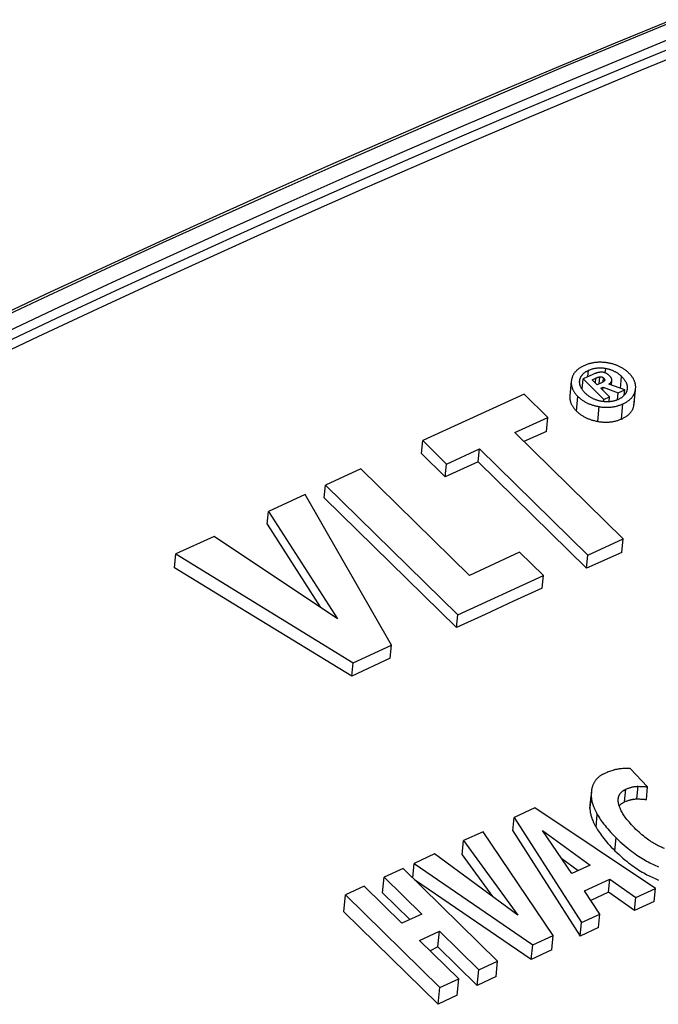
# Model space of a CAD drawing. Extents: x 0 to 594, y 0 to 420.
# Tile 91 of 105: x 505.8 to 507.81, y 147.68 to 150.78. Entities that reach past the tile are written whole.
import ezdxf

# ---------------------------------------------------------------- set-up
doc = ezdxf.new("R2010")
doc.units = 0
doc.header["$LTSCALE"] = 32.67
doc.layers.get('0').update_dxf_attribs({"linetype": 'CONTINUOUS'})
doc.layers.add('ROUNDS', color=7, linetype='CONTINUOUS')

msp = doc.modelspace()

# ---------------------------------------------------------------- linework, layer by layer
at = {"color": 9, "linetype": 'CONTINUOUS'}
for p, q in [((507.5841, 149.6561), (507.5861, 149.6762)), ((507.6386, 149.6679), (507.64, 149.6821)), ((507.5579, 149.6402), (507.5584, 149.6448)), ((507.6074, 149.6362), (507.6089, 149.6514)), ((507.6192, 149.6335), (507.6213, 149.6555)), ((507.6317, 149.6396), (507.6329, 149.652)), ((507.6575, 149.6293), (507.6589, 149.6435)), ((507.6862, 149.619), (507.6899, 149.6565)), ((507.7286, 149.5653), (507.7333, 149.6141)), ((507.548, 149.5477), (507.5525, 149.5936)), ((507.6149, 149.5154), (507.6194, 149.5618)), ((507.6893, 149.5229), (507.694, 149.5704)), ((507.6991, 148.3187), (507.7029, 148.3584)), ((507.7377, 148.3282), (507.7416, 148.3678)), ((507.5903, 148.2976), (507.5942, 148.3378)), ((507.6095, 148.2391), (507.6135, 148.2794)), ((507.6691, 148.1652), (507.6731, 148.2055))]:
    msp.add_line(p, q, dxfattribs=at)
at = {"color": 7, "linetype": 'CONTINUOUS'}
for p, q in [((507.5581, 149.6425), (507.5584, 149.6448)), ((507.5654, 149.6163), (507.5686, 149.649)), ((507.5994, 149.6631), (507.5686, 149.649)), ((507.5686, 149.649), (507.6345, 149.5843)), ((507.5973, 149.6461), (507.6089, 149.6514)), ((507.613, 149.6307), (507.5973, 149.6461)), ((507.6576, 149.6293), (507.659, 149.6435)), ((507.6589, 149.6435), (507.6592, 149.6449)), ((507.5317, 149.642), (507.5271, 149.5957)), ((507.5645, 149.6178), (507.5656, 149.6188)), ((507.6265, 149.6369), (507.613, 149.6307)), ((507.6241, 149.6199), (507.6319, 149.6235)), ((507.6521, 149.5924), (507.6241, 149.6199)), ((507.6309, 149.6132), (507.6319, 149.6235)), ((507.6319, 149.6235), (507.6791, 149.6048)), ((507.6997, 149.6142), (507.6493, 149.6323)), ((507.6791, 149.6048), (507.6997, 149.6142)), ((507.698, 149.5973), (507.6997, 149.6142)), ((507.7076, 149.6184), (507.7073, 149.6161)), ((507.7292, 149.5696), (507.734, 149.6185)), ((507.7333, 149.6141), (507.734, 149.6185)), ((507.3833, 149.6013), (507.0643, 149.4549)), ((507.4584, 149.5277), (507.3833, 149.6013)), ((507.6338, 149.5775), (507.6345, 149.5843)), ((507.6345, 149.5843), (507.6521, 149.5924)), ((507.6506, 149.5772), (507.6521, 149.5924)), ((507.6771, 149.5834), (507.6791, 149.6048)), ((507.7286, 149.5653), (507.7292, 149.5696)), ((507.3543, 149.48), (507.4584, 149.5277)), ((507.4541, 149.4838), (507.4584, 149.5277)), ((507.6952, 149.1459), (507.3543, 149.48)), ((507.4541, 149.4838), (507.3828, 149.4521)), ((507.0603, 149.4146), (507.0643, 149.4549)), ((507.0643, 149.4549), (507.1394, 149.3813)), ((507.1394, 149.3813), (507.2431, 149.4289)), ((507.239, 149.3878), (507.2431, 149.4289)), ((507.2431, 149.4289), (507.5839, 149.0948)), ((507.0603, 149.4146), (507.1354, 149.341)), ((506.87, 149.3657), (506.7587, 149.3146)), ((507.2111, 149.0313), (506.87, 149.3657)), ((507.239, 149.3878), (507.1354, 149.341)), ((507.1354, 149.341), (507.1394, 149.3813)), ((507.239, 149.3878), (507.5799, 149.0537)), ((506.7549, 149.275), (506.7587, 149.3146)), ((506.7587, 149.3146), (507.1747, 148.9069)), ((506.6943, 149.285), (506.5796, 149.2324)), ((506.9663, 148.8112), (506.6943, 149.285)), ((506.7549, 149.275), (507.1708, 148.8673)), ((506.5756, 149.1918), (506.5796, 149.2324)), ((506.5796, 149.2324), (506.7961, 148.8948)), ((506.5756, 149.1918), (506.7428, 148.9304)), ((506.4084, 149.1538), (506.2882, 149.0986)), ((506.7961, 148.8948), (506.4084, 149.1538)), ((507.5839, 149.0948), (507.6952, 149.1459)), ((507.691, 149.1035), (507.6952, 149.1459)), ((506.2839, 149.0544), (506.2882, 149.0986)), ((506.2882, 149.0986), (506.8461, 148.756)), ((507.3693, 149.1039), (507.2111, 149.0313)), ((507.4441, 149.0306), (507.3693, 149.1039)), ((507.691, 149.1035), (507.5799, 149.0537)), ((507.5799, 149.0537), (507.5839, 149.0948)), ((507.1747, 148.9069), (507.4441, 149.0306)), ((507.4401, 148.9905), (507.4441, 149.0306)), ((507.1708, 148.8673), (507.1747, 148.9069)), ((506.8461, 148.756), (506.9663, 148.8112)), ((506.9623, 148.7704), (506.9663, 148.8112)), ((506.9623, 148.7704), (506.8419, 148.7139)), ((506.8419, 148.7139), (506.8461, 148.756)), ((507.7717, 148.3657), (507.7166, 148.4239)), ((507.5947, 148.3501), (507.5908, 148.31)), ((507.7678, 148.3261), (507.7717, 148.3657)), ((507.4173, 148.2999), (507.3516, 148.2698)), ((507.7961, 148.0462), (507.4173, 148.2999)), ((507.3475, 148.2277), (507.3516, 148.2698)), ((507.3516, 148.2698), (507.564, 147.9397)), ((507.2544, 148.2252), (507.1931, 148.197)), ((507.4746, 147.8986), (507.2544, 148.2252)), ((507.3475, 148.2277), (507.5598, 147.8965)), ((507.5337, 148.0934), (507.4411, 148.2289)), ((507.4411, 148.2289), (507.5909, 148.1196)), ((507.1888, 148.1527), (507.1931, 148.197)), ((507.1931, 148.197), (507.3634, 147.9631)), ((507.033, 148.0799), (507.0375, 148.1256)), ((507.1017, 148.155), (507.0375, 148.1256)), ((507.0375, 148.1256), (507.4104, 147.8692)), ((507.3634, 147.9631), (507.1017, 148.155)), ((507.1888, 148.1527), (507.2841, 148.0213)), ((507.5536, 148.1025), (507.5017, 148.1402)), ((507.0027, 148.1096), (506.9433, 148.0823)), ((507.2998, 147.8184), (507.0027, 148.1096)), ((507.5909, 148.1196), (507.5337, 148.0934)), ((506.9384, 148.0328), (506.9433, 148.0823)), ((506.9433, 148.0823), (507.0618, 147.9661)), ((507.4059, 147.8234), (507.0391, 148.0739)), ((507.5728, 148.0392), (507.6528, 148.0759)), ((507.6488, 148.0347), (507.6528, 148.0759)), ((507.6528, 148.0759), (507.7348, 148.0181)), ((506.8807, 148.0536), (506.8213, 148.0263)), ((506.9992, 147.9374), (506.8807, 148.0536)), ((506.9384, 148.0328), (507.0241, 147.9488)), ((507.6216, 147.9661), (507.5728, 148.0392)), ((507.6488, 148.0347), (507.5932, 148.0086)), ((507.7308, 147.977), (507.6488, 148.0347)), ((507.7348, 148.0181), (507.7961, 148.0462)), ((507.7921, 148.0057), (507.7961, 148.0462)), ((506.8161, 147.9735), (506.8213, 148.0263)), ((506.8213, 148.0263), (507.1184, 147.7351)), ((507.7308, 147.977), (507.7348, 148.0181)), ((507.7921, 148.0057), (507.7308, 147.977)), ((506.8161, 147.9735), (507.1132, 147.6823)), ((507.0618, 147.9661), (506.9992, 147.9374)), ((507.5598, 147.8965), (507.564, 147.9397)), ((507.564, 147.9397), (507.6216, 147.9661)), ((507.6175, 147.9238), (507.6216, 147.9661)), ((507.0543, 147.8834), (507.1169, 147.9121)), ((507.112, 147.8626), (507.1169, 147.9121)), ((507.1169, 147.9121), (507.2404, 147.7911)), ((507.6175, 147.9238), (507.5598, 147.8965)), ((507.1778, 147.7624), (507.0543, 147.8834)), ((507.4104, 147.8692), (507.4746, 147.8986)), ((507.4703, 147.854), (507.4746, 147.8986)), ((507.112, 147.8626), (507.0876, 147.8508)), ((507.112, 147.8626), (507.2355, 147.7416)), ((507.4059, 147.8234), (507.4104, 147.8692)), ((507.4703, 147.854), (507.4059, 147.8234)), ((507.2404, 147.7911), (507.2998, 147.8184)), ((507.2951, 147.7703), (507.2998, 147.8184)), ((507.2355, 147.7416), (507.2404, 147.7911)), ((507.1184, 147.7351), (507.1778, 147.7624)), ((507.1728, 147.7112), (507.1778, 147.7624)), ((507.2951, 147.7703), (507.2355, 147.7416)), ((507.1132, 147.6823), (507.1184, 147.7351)), ((507.1728, 147.7112), (507.1132, 147.6823))]:
    msp.add_line(p, q, dxfattribs=at)
for points in [[(507.5715, 149.6904), (507.5693, 149.6893), (507.5671, 149.6883), (507.565, 149.6871), (507.563, 149.686), (507.5611, 149.6849), (507.5592, 149.6837), (507.5574, 149.6826), (507.5557, 149.6814), (507.5541, 149.6802), (507.5525, 149.6789), (507.551, 149.6777), (507.5496, 149.6764), (507.5482, 149.6752), (507.5469, 149.6738), (507.5456, 149.6725), (507.5444, 149.6712), (507.5432, 149.6698), (507.5421, 149.6684), (507.541, 149.667), (507.54, 149.6655), (507.5391, 149.664), (507.5382, 149.6625), (507.5373, 149.661), (507.5365, 149.6594), (507.5358, 149.6578), (507.5351, 149.6561), (507.5345, 149.6544), (507.5339, 149.6527), (507.5333, 149.6509), (507.5329, 149.6491), (507.5325, 149.6472)], [(507.5584, 149.6448), (507.5586, 149.6463), (507.559, 149.6477), (507.5593, 149.6491), (507.5598, 149.6504), (507.5602, 149.6517), (507.5607, 149.653), (507.5613, 149.6542), (507.5619, 149.6554), (507.5625, 149.6566), (507.5632, 149.6577), (507.5639, 149.6588), (507.5647, 149.66), (507.5655, 149.661), (507.5664, 149.6621), (507.5673, 149.6631), (507.5683, 149.6641), (507.5693, 149.6652), (507.5703, 149.6661), (507.5715, 149.6671), (507.5726, 149.6681), (507.5739, 149.669), (507.5751, 149.67), (507.5765, 149.6709), (507.5779, 149.6718), (507.5794, 149.6727), (507.5809, 149.6736), (507.5826, 149.6744), (507.5843, 149.6753), (507.5861, 149.6762)], [(507.6461, 149.6994), (507.6435, 149.6998), (507.6408, 149.7002), (507.6382, 149.7005), (507.6356, 149.7007), (507.6331, 149.701), (507.6306, 149.7011), (507.6281, 149.7013), (507.6256, 149.7013), (507.6232, 149.7014), (507.6207, 149.7014), (507.6183, 149.7013), (507.6159, 149.7012), (507.6136, 149.7011), (507.6112, 149.7009), (507.6089, 149.7007), (507.6065, 149.7004), (507.6042, 149.7001), (507.6019, 149.6997), (507.5996, 149.6993), (507.5973, 149.6989), (507.5949, 149.6984), (507.5926, 149.6978), (507.5903, 149.6972), (507.588, 149.6966), (507.5857, 149.6959), (507.5833, 149.6951), (507.581, 149.6943), (507.5787, 149.6934), (507.5763, 149.6925), (507.5739, 149.6915), (507.5715, 149.6904)], [(507.5861, 149.6762), (507.5879, 149.677), (507.5898, 149.6777), (507.5916, 149.6784), (507.5934, 149.6791), (507.5952, 149.6797), (507.597, 149.6803), (507.5987, 149.6808), (507.6005, 149.6812), (507.6023, 149.6817), (507.604, 149.6821), (507.6058, 149.6824), (507.6076, 149.6827), (507.6093, 149.683), (507.6111, 149.6832), (507.6129, 149.6834), (507.6147, 149.6836), (507.6165, 149.6837), (507.6183, 149.6838), (507.6202, 149.6838), (507.622, 149.6838), (507.6239, 149.6838), (507.6258, 149.6837), (507.6277, 149.6836), (507.6297, 149.6835), (507.6317, 149.6833), (507.6337, 149.6831), (507.6357, 149.6828), (507.6378, 149.6825), (507.64, 149.6821)], [(507.64, 149.6821), (507.642, 149.6817), (507.6439, 149.6813), (507.6458, 149.6809), (507.6477, 149.6804), (507.6496, 149.6799), (507.6515, 149.6794), (507.6533, 149.6788), (507.6551, 149.6782), (507.6569, 149.6775), (507.6587, 149.6768), (507.6605, 149.6761), (507.6623, 149.6754), (507.664, 149.6746), (507.6658, 149.6737), (507.6675, 149.6728), (507.6693, 149.6719), (507.671, 149.671), (507.6727, 149.6699), (507.6744, 149.6689), (507.6762, 149.6677), (507.6779, 149.6666), (507.6796, 149.6653), (507.6813, 149.664), (507.683, 149.6627), (507.6847, 149.6613), (507.6865, 149.6598), (507.6882, 149.6582), (507.6899, 149.6565)], [(507.7128, 149.6672), (507.7109, 149.669), (507.709, 149.6708), (507.7071, 149.6724), (507.7051, 149.674), (507.7032, 149.6756), (507.7012, 149.6771), (507.6992, 149.6785), (507.6972, 149.6799), (507.6952, 149.6812), (507.6931, 149.6825), (507.6911, 149.6837), (507.689, 149.6849), (507.6869, 149.686), (507.6848, 149.6871), (507.6827, 149.6882), (507.6805, 149.6892), (507.6783, 149.6902), (507.6761, 149.6911), (507.6738, 149.692), (507.6715, 149.6928), (507.6692, 149.6936), (507.6668, 149.6944), (507.6644, 149.6952), (507.6619, 149.6959), (507.6594, 149.6965), (507.6569, 149.6972), (507.6543, 149.6978), (507.6516, 149.6983), (507.6489, 149.6989), (507.6461, 149.6994)], [(507.5325, 149.6472), (507.5321, 149.6453), (507.5318, 149.6434), (507.5317, 149.642)], [(507.6281, 149.6701), (507.6271, 149.6701), (507.6261, 149.6701), (507.625, 149.67), (507.6239, 149.67), (507.6228, 149.6699), (507.6216, 149.6698), (507.6204, 149.6696), (507.6192, 149.6695), (507.6179, 149.6692), (507.6166, 149.669), (507.6152, 149.6687), (507.6137, 149.6683), (507.6122, 149.6679), (507.6106, 149.6674), (507.609, 149.6669), (507.6073, 149.6663), (507.6054, 149.6657), (507.6035, 149.6649), (507.6015, 149.6641), (507.5994, 149.6631)], [(507.6089, 149.6514), (507.6103, 149.652), (507.6116, 149.6526), (507.613, 149.6531), (507.6142, 149.6536), (507.6155, 149.654), (507.6167, 149.6544), (507.6179, 149.6547), (507.6191, 149.655), (507.6202, 149.6552), (507.6213, 149.6555)], [(507.6213, 149.6555), (507.6218, 149.6556), (507.6223, 149.6556), (507.6228, 149.6557), (507.6233, 149.6557), (507.6237, 149.6557), (507.6241, 149.6557), (507.6246, 149.6557), (507.625, 149.6557), (507.6254, 149.6557), (507.6258, 149.6556), (507.6262, 149.6555), (507.6266, 149.6555), (507.627, 149.6554), (507.6274, 149.6553), (507.6278, 149.6551), (507.6282, 149.655), (507.6286, 149.6548), (507.629, 149.6547), (507.6294, 149.6545), (507.6298, 149.6543), (507.6302, 149.654), (507.6307, 149.6538), (507.6311, 149.6535), (507.6315, 149.6532), (507.632, 149.6528), (507.6324, 149.6525), (507.6329, 149.652)], [(507.636, 149.6435), (507.6358, 149.6432), (507.6355, 149.6428), (507.6352, 149.6424), (507.6348, 149.642), (507.6344, 149.6416), (507.6339, 149.6412), (507.6334, 149.6408), (507.6329, 149.6404), (507.6322, 149.6399), (507.6315, 149.6395), (507.6307, 149.639), (507.6298, 149.6385), (507.6288, 149.638), (507.6277, 149.6374), (507.6265, 149.6369)], [(507.652, 149.6588), (507.6509, 149.6598), (507.6499, 149.6608), (507.6489, 149.6616), (507.6479, 149.6624), (507.6469, 149.6632), (507.646, 149.6639), (507.645, 149.6645), (507.6441, 149.6651), (507.6433, 149.6656), (507.6424, 149.6661), (507.6415, 149.6665), (507.6407, 149.667), (507.6399, 149.6673), (507.6391, 149.6677), (507.6383, 149.668), (507.6375, 149.6683), (507.6367, 149.6686), (507.6359, 149.6688), (507.6351, 149.669), (507.6343, 149.6692), (507.6336, 149.6694), (507.6328, 149.6696), (507.632, 149.6697), (507.6312, 149.6698), (507.6305, 149.6699), (507.6297, 149.67), (507.6289, 149.67), (507.6281, 149.6701)], [(507.6329, 149.652), (507.6335, 149.6515), (507.634, 149.6509), (507.6345, 149.6504), (507.6349, 149.6499), (507.6352, 149.6495), (507.6355, 149.649), (507.6358, 149.6486), (507.636, 149.6482), (507.6362, 149.6478), (507.6363, 149.6475), (507.6365, 149.6471), (507.6365, 149.6468), (507.6366, 149.6465), (507.6367, 149.6462), (507.6367, 149.6459), (507.6367, 149.6456), (507.6367, 149.6453)], [(507.6367, 149.6453), (507.6366, 149.645), (507.6366, 149.6448), (507.6365, 149.6445), (507.6364, 149.6443), (507.6363, 149.644), (507.6362, 149.6438), (507.636, 149.6435)], [(507.6493, 149.6323), (507.6502, 149.6328), (507.651, 149.6334), (507.6518, 149.6339), (507.6526, 149.6345), (507.6532, 149.6351), (507.6539, 149.6356), (507.6545, 149.6362), (507.655, 149.6367), (507.6556, 149.6373), (507.656, 149.6379), (507.6565, 149.6385), (507.6569, 149.6391), (507.6573, 149.6397), (507.6576, 149.6403), (507.6579, 149.6409), (507.6582, 149.6415), (507.6585, 149.6422), (507.6587, 149.6428), (507.6589, 149.6435)], [(507.6592, 149.6449), (507.6592, 149.645), (507.6592, 149.6455), (507.6592, 149.646), (507.6592, 149.6465), (507.6591, 149.6471), (507.659, 149.6476), (507.6589, 149.6482), (507.6588, 149.6488), (507.6586, 149.6494), (507.6583, 149.65), (507.658, 149.6507), (507.6577, 149.6513), (507.6574, 149.652), (507.6569, 149.6527), (507.6564, 149.6535), (507.6559, 149.6543), (507.6553, 149.6551), (507.6546, 149.6559), (507.6538, 149.6568), (507.653, 149.6578), (507.652, 149.6588)], [(507.6899, 149.6565), (507.6916, 149.6549), (507.6931, 149.6532), (507.6946, 149.6516), (507.696, 149.65), (507.6972, 149.6484), (507.6984, 149.6469), (507.6995, 149.6454), (507.7005, 149.6439), (507.7014, 149.6424), (507.7023, 149.6409), (507.7031, 149.6395), (507.7038, 149.638), (507.7045, 149.6366), (507.7051, 149.6352), (507.7056, 149.6338), (507.7061, 149.6324), (507.7065, 149.6311), (507.7068, 149.6297), (507.7071, 149.6283), (507.7074, 149.627), (507.7076, 149.6256), (507.7077, 149.6243), (507.7078, 149.6229), (507.7078, 149.6216), (507.7078, 149.6202), (507.7077, 149.6189), (507.7076, 149.6184)], [(507.734, 149.6185), (507.7341, 149.6198), (507.7342, 149.6216), (507.7342, 149.6234), (507.7342, 149.6252), (507.7341, 149.627), (507.7339, 149.6288), (507.7337, 149.6305), (507.7334, 149.6323), (507.733, 149.634), (507.7326, 149.6358), (507.7321, 149.6375), (507.7315, 149.6392), (507.7309, 149.6409), (507.7302, 149.6427), (507.7295, 149.6444), (507.7287, 149.6461), (507.7278, 149.6478), (507.7268, 149.6495), (507.7258, 149.6513), (507.7247, 149.653), (507.7235, 149.6547), (507.7222, 149.6565), (507.7209, 149.6582), (507.7195, 149.66), (507.7179, 149.6618), (507.7163, 149.6636), (507.7146, 149.6654), (507.7128, 149.6672)], [(507.5317, 149.642), (507.5316, 149.6415), (507.5315, 149.6397), (507.5314, 149.6378), (507.5314, 149.636), (507.5315, 149.6342), (507.5317, 149.6324), (507.5319, 149.6307), (507.5321, 149.6289), (507.5325, 149.6272), (507.5329, 149.6254), (507.5333, 149.6237), (507.5339, 149.6219), (507.5345, 149.6202), (507.5351, 149.6185), (507.5359, 149.6168), (507.5367, 149.615), (507.5375, 149.6133), (507.5385, 149.6116), (507.5395, 149.6098), (507.5406, 149.6081), (507.5417, 149.6063), (507.543, 149.6045), (507.5443, 149.6027), (507.5458, 149.6009), (507.5473, 149.5991), (507.5489, 149.5973), (507.5506, 149.5954), (507.5525, 149.5936)], [(507.5754, 149.6041), (507.5737, 149.6059), (507.5721, 149.6076), (507.5707, 149.6093), (507.5693, 149.611), (507.568, 149.6126), (507.5668, 149.6142), (507.5657, 149.6158), (507.5647, 149.6173), (507.5638, 149.6189), (507.563, 149.6204), (507.5622, 149.6219), (507.5615, 149.6234), (507.5608, 149.6248), (507.5603, 149.6263), (507.5598, 149.6277), (507.5593, 149.6292), (507.5589, 149.6306), (507.5586, 149.632), (507.5584, 149.6334), (507.5582, 149.6349), (507.558, 149.6363), (507.5579, 149.6377), (507.5579, 149.6391), (507.5579, 149.6405), (507.558, 149.6419), (507.5581, 149.6425)], [(507.7073, 149.6161), (507.7071, 149.6147), (507.7067, 149.6132), (507.7064, 149.6118), (507.7059, 149.6105), (507.7055, 149.6091), (507.7049, 149.6079), (507.7044, 149.6066), (507.7038, 149.6054), (507.7031, 149.6042), (507.7024, 149.603), (507.7017, 149.6019), (507.7009, 149.6008), (507.7001, 149.5997), (507.6992, 149.5986), (507.6983, 149.5976), (507.6973, 149.5965), (507.6963, 149.5955), (507.6952, 149.5945), (507.6941, 149.5935), (507.693, 149.5926), (507.6917, 149.5916), (507.6904, 149.5907), (507.6891, 149.5898), (507.6877, 149.5889), (507.6862, 149.588), (507.6847, 149.5871), (507.683, 149.5862), (507.6813, 149.5854), (507.6796, 149.5845)], [(507.694, 149.5704), (507.6963, 149.5715), (507.6986, 149.5727), (507.7007, 149.5738), (507.7028, 149.575), (507.7048, 149.5761), (507.7067, 149.5773), (507.7085, 149.5785), (507.7102, 149.5797), (507.7119, 149.581), (507.7135, 149.5822), (507.715, 149.5835), (507.7165, 149.5848), (507.7179, 149.5861), (507.7192, 149.5874), (507.7205, 149.5887), (507.7217, 149.5901), (507.7228, 149.5915), (507.724, 149.5929), (507.725, 149.5943), (507.726, 149.5958), (507.7269, 149.5973), (507.7278, 149.5988), (507.7287, 149.6004), (507.7294, 149.602), (507.7302, 149.6036), (507.7308, 149.6052), (507.7315, 149.6069), (507.732, 149.6087), (507.7325, 149.6104), (507.733, 149.6123), (507.7333, 149.6141)], [(507.5271, 149.5957), (507.5271, 149.5952), (507.527, 149.5934), (507.5269, 149.5916), (507.5269, 149.5898), (507.527, 149.588), (507.5272, 149.5863), (507.5274, 149.5845), (507.5276, 149.5828), (507.528, 149.5811), (507.5284, 149.5793), (507.5288, 149.5776), (507.5294, 149.5759), (507.53, 149.5742), (507.5306, 149.5725), (507.5314, 149.5708), (507.5322, 149.569), (507.533, 149.5673), (507.534, 149.5656), (507.535, 149.5639), (507.5361, 149.5621), (507.5373, 149.5604), (507.5385, 149.5586), (507.5398, 149.5568), (507.5413, 149.555), (507.5428, 149.5532), (507.5444, 149.5514), (507.5461, 149.5495), (507.548, 149.5477)], [(507.5525, 149.5936), (507.5544, 149.5918), (507.5563, 149.5901), (507.5582, 149.5884), (507.5602, 149.5868), (507.5621, 149.5853), (507.5641, 149.5838), (507.5661, 149.5824), (507.5681, 149.581), (507.5701, 149.5797), (507.5722, 149.5785), (507.5742, 149.5772), (507.5763, 149.5761), (507.5784, 149.575), (507.5806, 149.5739), (507.5827, 149.5728), (507.5849, 149.5718), (507.5871, 149.5709), (507.5894, 149.57), (507.5917, 149.5691), (507.594, 149.5682), (507.5963, 149.5674), (507.5987, 149.5666), (507.6011, 149.5659), (507.6036, 149.5652), (507.6061, 149.5645), (507.6086, 149.5639), (507.6113, 149.5633), (507.6139, 149.5628), (507.6166, 149.5622), (507.6194, 149.5618)], [(507.6258, 149.5786), (507.6237, 149.579), (507.6217, 149.5795), (507.6197, 149.5799), (507.6178, 149.5804), (507.6158, 149.5809), (507.6139, 149.5815), (507.612, 149.5821), (507.6101, 149.5827), (507.6082, 149.5834), (507.6064, 149.5841), (507.6045, 149.5849), (507.6027, 149.5857), (507.6009, 149.5865), (507.599, 149.5874), (507.5972, 149.5883), (507.5954, 149.5893), (507.5936, 149.5903), (507.5918, 149.5914), (507.59, 149.5926), (507.5882, 149.5938), (507.5864, 149.595), (507.5846, 149.5963), (507.5828, 149.5977), (507.581, 149.5992), (507.5791, 149.6008), (507.5773, 149.6024), (507.5754, 149.6041)], [(507.6796, 149.5845), (507.6778, 149.5837), (507.676, 149.583), (507.6742, 149.5823), (507.6724, 149.5816), (507.6706, 149.581), (507.6689, 149.5805), (507.6671, 149.58), (507.6654, 149.5795), (507.6636, 149.5791), (507.6619, 149.5787), (507.6601, 149.5784), (507.6583, 149.5781), (507.6566, 149.5778), (507.6548, 149.5776), (507.653, 149.5774), (507.6512, 149.5772), (507.6494, 149.5771), (507.6476, 149.577), (507.6458, 149.577), (507.6439, 149.577), (507.642, 149.577), (507.6401, 149.577), (507.6382, 149.5771), (507.6362, 149.5773), (507.6342, 149.5775), (507.6322, 149.5777), (507.6301, 149.578), (507.628, 149.5783), (507.6258, 149.5786)], [(507.6194, 149.5618), (507.6222, 149.5613), (507.625, 149.5609), (507.6277, 149.5606), (507.6303, 149.5603), (507.6329, 149.5601), (507.6355, 149.56), (507.6381, 149.5598), (507.6406, 149.5597), (507.643, 149.5597), (507.6455, 149.5597), (507.6479, 149.5598), (507.6503, 149.5599), (507.6527, 149.56), (507.655, 149.5602), (507.6573, 149.5604), (507.6597, 149.5607), (507.662, 149.561), (507.6643, 149.5614), (507.6665, 149.5618), (507.6688, 149.5622), (507.6711, 149.5627), (507.6734, 149.5632), (507.6756, 149.5638), (507.6779, 149.5645), (507.6802, 149.5651), (507.6825, 149.5659), (507.6847, 149.5667), (507.687, 149.5675), (507.6893, 149.5684), (507.6916, 149.5694), (507.694, 149.5704)], [(507.6893, 149.5229), (507.6917, 149.5239), (507.6939, 149.525), (507.696, 149.5261), (507.6981, 149.5272), (507.7001, 149.5283), (507.702, 149.5294), (507.7038, 149.5306), (507.7055, 149.5318), (507.7072, 149.533), (507.7088, 149.5342), (507.7103, 149.5354), (507.7117, 149.5366), (507.7131, 149.5379), (507.7145, 149.5392), (507.7157, 149.5405), (507.717, 149.5418), (507.7181, 149.5431), (507.7192, 149.5445), (507.7203, 149.5459), (507.7213, 149.5473), (507.7222, 149.5488), (507.7231, 149.5503), (507.7239, 149.5518), (507.7247, 149.5533), (507.7254, 149.5549), (507.7261, 149.5565), (507.7267, 149.5582), (507.7273, 149.5599), (507.7278, 149.5616), (507.7282, 149.5634), (507.7286, 149.5653)], [(507.548, 149.5477), (507.5499, 149.5459), (507.5518, 149.5441), (507.5537, 149.5425), (507.5557, 149.5409), (507.5576, 149.5394), (507.5596, 149.5379), (507.5616, 149.5365), (507.5636, 149.5351), (507.5656, 149.5338), (507.5677, 149.5325), (507.5698, 149.5313), (507.5718, 149.5301), (507.574, 149.529), (507.5761, 149.5279), (507.5782, 149.5268), (507.5804, 149.5258), (507.5826, 149.5248), (507.5849, 149.5239), (507.5872, 149.523), (507.5895, 149.5221), (507.5918, 149.5213), (507.5942, 149.5205), (507.5966, 149.5197), (507.5991, 149.519), (507.6016, 149.5183), (507.6041, 149.5177), (507.6067, 149.517), (507.6094, 149.5164), (507.6121, 149.5159), (507.6149, 149.5154)], [(507.6149, 149.5154), (507.6177, 149.5149), (507.6204, 149.5145), (507.6231, 149.5142), (507.6258, 149.5138), (507.6284, 149.5136), (507.631, 149.5134), (507.6335, 149.5132), (507.636, 149.5131), (507.6385, 149.513), (507.6409, 149.513), (507.6433, 149.513), (507.6457, 149.5131), (507.6481, 149.5132), (507.6504, 149.5133), (507.6528, 149.5135), (507.6551, 149.5138), (507.6574, 149.514), (507.6597, 149.5144), (507.6619, 149.5147), (507.6642, 149.5151), (507.6665, 149.5156), (507.6688, 149.5161), (507.671, 149.5166), (507.6733, 149.5172), (507.6756, 149.5178), (507.6778, 149.5185), (507.6801, 149.5193), (507.6824, 149.5201), (507.6847, 149.521), (507.687, 149.5219), (507.6893, 149.5229)], [(506.8419, 148.7139), (506.6559, 148.8275), (506.4699, 148.941), (506.2839, 149.0544)], [(507.4401, 148.9905), (507.3504, 148.9497), (507.2606, 148.9086), (507.1708, 148.8673)], [(507.6348, 148.4074), (507.633, 148.4065), (507.6312, 148.4056), (507.6294, 148.4047), (507.6277, 148.4037), (507.626, 148.4027), (507.6244, 148.4017), (507.6228, 148.4007), (507.6213, 148.3996), (507.6197, 148.3984), (507.6183, 148.3972), (507.6168, 148.396), (507.6154, 148.3948), (507.6141, 148.3935), (507.6127, 148.3921), (507.6114, 148.3907), (507.6102, 148.3893), (507.6089, 148.3878), (507.6077, 148.3863), (507.6066, 148.3846), (507.6055, 148.383), (507.6044, 148.3812), (507.6034, 148.3794), (507.6024, 148.3776), (507.6014, 148.3756), (507.6005, 148.3736), (507.5996, 148.3715), (507.5988, 148.3693), (507.5981, 148.367), (507.5974, 148.3647), (507.5967, 148.3622), (507.5961, 148.3596), (507.5956, 148.3569), (507.5952, 148.354), (507.5948, 148.3511), (507.5947, 148.3501)], [(507.6619, 148.4179), (507.6587, 148.4168), (507.6554, 148.4157), (507.6518, 148.4144), (507.6481, 148.413), (507.644, 148.4113), (507.6396, 148.4095), (507.6348, 148.4074)], [(507.6846, 148.4226), (507.6822, 148.4224), (507.6799, 148.422), (507.6776, 148.4216), (507.6753, 148.4212), (507.673, 148.4208), (507.6707, 148.4203), (507.6685, 148.4197), (507.6663, 148.4192), (507.6641, 148.4185), (507.6619, 148.4179)], [(507.7166, 148.4239), (507.7153, 148.424), (507.7138, 148.4241), (507.7121, 148.4242), (507.7103, 148.4242), (507.7083, 148.4242), (507.706, 148.4242), (507.7034, 148.4241), (507.7005, 148.424), (507.6972, 148.4238), (507.6935, 148.4235), (507.6894, 148.4232), (507.6846, 148.4226)], [(507.5947, 148.3501), (507.5945, 148.348), (507.5943, 148.3447), (507.5942, 148.3413), (507.5942, 148.3378)], [(507.6793, 148.3285), (507.6794, 148.3295), (507.6796, 148.331), (507.6799, 148.3324), (507.6802, 148.3337), (507.6806, 148.335), (507.681, 148.3363), (507.6814, 148.3375), (507.6819, 148.3387), (507.6824, 148.3399), (507.683, 148.341), (507.6836, 148.3421), (507.6842, 148.3431), (507.6849, 148.3442), (507.6856, 148.3452), (507.6864, 148.3461), (507.6872, 148.3471), (507.688, 148.348), (507.6889, 148.3489), (507.6898, 148.3498), (507.6907, 148.3507), (507.6917, 148.3515), (507.6928, 148.3523), (507.6939, 148.3532), (507.695, 148.3539), (507.6962, 148.3547), (507.6974, 148.3555), (507.6987, 148.3562), (507.7001, 148.357), (507.7015, 148.3577), (507.7029, 148.3584)], [(507.7029, 148.3584), (507.7055, 148.3595), (507.7079, 148.3605), (507.7102, 148.3615), (507.7125, 148.3623), (507.7146, 148.363), (507.7167, 148.3637), (507.7187, 148.3643), (507.7206, 148.3649), (507.7225, 148.3654), (507.7243, 148.3658), (507.726, 148.3662), (507.7277, 148.3665), (507.7294, 148.3668), (507.731, 148.3671), (507.7326, 148.3673), (507.7342, 148.3674), (507.7357, 148.3676), (507.7372, 148.3677), (507.7387, 148.3677), (507.7402, 148.3678), (507.7416, 148.3678)], [(507.7416, 148.3678), (507.7468, 148.3677), (507.7512, 148.3676), (507.7549, 148.3674), (507.7582, 148.3672), (507.761, 148.367), (507.7636, 148.3668), (507.7659, 148.3665), (507.768, 148.3663), (507.7699, 148.366), (507.7717, 148.3657)], [(507.5942, 148.3378), (507.5943, 148.3355), (507.5945, 148.3332), (507.5947, 148.3308), (507.595, 148.3283), (507.5954, 148.3256), (507.596, 148.3229), (507.5966, 148.3201), (507.5973, 148.3172), (507.5982, 148.3141), (507.5992, 148.3109), (507.6004, 148.3076), (507.6017, 148.3041), (507.6031, 148.3004), (507.6048, 148.2966), (507.6066, 148.2926), (507.6087, 148.2884), (507.6109, 148.284), (507.6135, 148.2794)], [(507.6808, 148.3113), (507.6803, 148.3135), (507.6799, 148.3156), (507.6796, 148.3176), (507.6794, 148.3195), (507.6792, 148.3213), (507.6791, 148.3231), (507.6791, 148.3248), (507.6792, 148.3264), (507.6793, 148.328), (507.6793, 148.3285)], [(507.7351, 148.2325), (507.73, 148.2376), (507.7253, 148.2424), (507.7209, 148.247), (507.7169, 148.2515), (507.7132, 148.2557), (507.7097, 148.2599), (507.7065, 148.2638), (507.7036, 148.2676), (507.7009, 148.2713), (507.6984, 148.2748), (507.6962, 148.2782), (507.6941, 148.2815), (507.6922, 148.2846), (507.6904, 148.2877), (507.6888, 148.2906), (507.6874, 148.2935), (507.6861, 148.2963), (507.6849, 148.299), (507.6839, 148.3016), (507.683, 148.3041), (507.6822, 148.3065), (507.6814, 148.3089), (507.6808, 148.3113)], [(507.6823, 148.3061), (507.6825, 148.3064), (507.6833, 148.3073), (507.6841, 148.3082), (507.685, 148.3091), (507.6859, 148.31), (507.6868, 148.3109), (507.6878, 148.3118), (507.6889, 148.3126), (507.69, 148.3134), (507.6911, 148.3142), (507.6923, 148.315), (507.6935, 148.3157), (507.6948, 148.3165), (507.6962, 148.3172), (507.6976, 148.3179), (507.6991, 148.3187)], [(507.6991, 148.3187), (507.7016, 148.3198), (507.704, 148.3208), (507.7063, 148.3218), (507.7086, 148.3226), (507.7107, 148.3234), (507.7128, 148.324), (507.7148, 148.3247), (507.7167, 148.3252), (507.7186, 148.3257), (507.7204, 148.3261), (507.7221, 148.3265), (507.7238, 148.3269), (507.7255, 148.3272), (507.7271, 148.3274), (507.7287, 148.3276), (507.7303, 148.3278), (507.7318, 148.3279), (507.7333, 148.328), (507.7348, 148.3281), (507.7363, 148.3281), (507.7377, 148.3282)], [(507.7377, 148.3282), (507.7422, 148.3281), (507.7462, 148.328), (507.7497, 148.3279), (507.7528, 148.3277), (507.7556, 148.3276), (507.7582, 148.3273), (507.7604, 148.3271), (507.7625, 148.3269), (507.7644, 148.3266), (507.7661, 148.3264), (507.7678, 148.3261)], [(507.5908, 148.31), (507.5906, 148.3079), (507.5904, 148.3046), (507.5903, 148.3012), (507.5903, 148.2976)], [(507.5903, 148.2976), (507.5904, 148.2954), (507.5905, 148.293), (507.5908, 148.2906), (507.5911, 148.2881), (507.5915, 148.2855), (507.592, 148.2827), (507.5927, 148.2799), (507.5934, 148.277), (507.5943, 148.2739), (507.5953, 148.2707), (507.5964, 148.2673), (507.5977, 148.2639), (507.5992, 148.2602), (507.6009, 148.2564), (507.6027, 148.2524), (507.6047, 148.2482), (507.607, 148.2438), (507.6095, 148.2391)], [(507.6135, 148.2794), (507.6157, 148.2754), (507.6182, 148.2714), (507.6209, 148.2671), (507.6238, 148.2628), (507.6269, 148.2583), (507.6302, 148.2537), (507.6338, 148.249), (507.6377, 148.2441), (507.6418, 148.2391), (507.6462, 148.2339), (507.6509, 148.2286), (507.6559, 148.2231), (507.6613, 148.2174), (507.667, 148.2116), (507.6731, 148.2055)], [(507.6095, 148.2391), (507.6118, 148.2351), (507.6143, 148.231), (507.617, 148.2268), (507.6199, 148.2225), (507.623, 148.218), (507.6263, 148.2134), (507.6299, 148.2087), (507.6337, 148.2038), (507.6379, 148.1987), (507.6423, 148.1936), (507.647, 148.1882), (507.652, 148.1827), (507.6573, 148.177), (507.6631, 148.1712), (507.6691, 148.1652)], [(507.8247, 148.1723), (507.8215, 148.1735), (507.8183, 148.1749), (507.8151, 148.1763), (507.8117, 148.1778), (507.8084, 148.1794), (507.8049, 148.1811), (507.8015, 148.1829), (507.7979, 148.1848), (507.7943, 148.1869), (507.7906, 148.189), (507.7869, 148.1913), (507.7831, 148.1937), (507.7792, 148.1963), (507.7752, 148.199), (507.7712, 148.2019), (507.767, 148.205), (507.7628, 148.2083), (507.7584, 148.2118), (507.754, 148.2154), (507.7494, 148.2193), (507.7448, 148.2235), (507.74, 148.2279), (507.7351, 148.2325)], [(507.6731, 148.2055), (507.6795, 148.1993), (507.6858, 148.1934), (507.6921, 148.1878), (507.6981, 148.1825), (507.7041, 148.1774), (507.71, 148.1726), (507.7158, 148.168), (507.7215, 148.1637), (507.727, 148.1595), (507.7325, 148.1556), (507.7379, 148.1518), (507.7432, 148.1482), (507.7485, 148.1448), (507.7536, 148.1416), (507.7587, 148.1385), (507.7637, 148.1356), (507.7686, 148.1328), (507.7735, 148.1301), (507.7783, 148.1276), (507.783, 148.1252), (507.7877, 148.123), (507.7923, 148.1208), (507.7969, 148.1188), (507.8014, 148.1168), (507.8059, 148.115)], [(507.6691, 148.1652), (507.6756, 148.159), (507.6819, 148.1531), (507.6881, 148.1475), (507.6942, 148.1422), (507.7002, 148.1371), (507.706, 148.1323), (507.7118, 148.1277), (507.7175, 148.1234), (507.7231, 148.1192), (507.7285, 148.1153), (507.7339, 148.1115), (507.7393, 148.1079), (507.7445, 148.1046), (507.7496, 148.1013), (507.7547, 148.0983), (507.7597, 148.0953), (507.7646, 148.0926), (507.7695, 148.0899), (507.7743, 148.0874), (507.779, 148.085), (507.7837, 148.0828), (507.7884, 148.0806), (507.7929, 148.0786), (507.7974, 148.0767), (507.8019, 148.0748), (507.8063, 148.0731)]]:
    msp.add_lwpolyline(points, dxfattribs=at)
at = {"layer": 'ROUNDS', "color": 7, "linetype": 'CONTINUOUS'}
for points in [[(507.8487, 150.7786), (507.6701, 150.7049), (507.4913, 150.6303), (507.3124, 150.5546), (507.1334, 150.478), (506.9542, 150.4004), (506.7749, 150.3218), (506.5955, 150.2422), (506.416, 150.1616), (506.2364, 150.0801), (506.0567, 149.9976), (505.8769, 149.9141), (505.697, 149.8297), (505.5171, 149.7443), (505.337, 149.6579), (505.1569, 149.5706), (504.9768, 149.4823), (504.7966, 149.3931), (504.6163, 149.3029), (504.436, 149.2118), (504.2557, 149.1197), (504.0753, 149.0268), (503.895, 148.9328)], [(507.9212, 150.6893), (507.7495, 150.6186), (507.5778, 150.547), (507.4059, 150.4745), (507.2338, 150.4011), (507.0617, 150.3268), (506.8894, 150.2516), (506.717, 150.1754), (506.5446, 150.0984), (506.372, 150.0204), (506.1993, 149.9416), (506.0265, 149.8618), (505.8537, 149.7812), (505.6808, 149.6997), (505.5078, 149.6172), (505.3347, 149.5339), (505.1616, 149.4497), (504.9884, 149.3646), (504.8152, 149.2787), (504.6419, 149.1918), (504.4686, 149.1041), (504.2953, 149.0156), (504.122, 148.9261), (503.9486, 148.8358)]]:
    msp.add_lwpolyline(points, dxfattribs=at)
at = {"layer": 'ROUNDS', "color": 9, "linetype": 'CONTINUOUS'}
for points in [[(507.8586, 150.775), (507.68, 150.7013), (507.5012, 150.6267), (507.3223, 150.551), (507.1432, 150.4744), (506.9641, 150.3967), (506.7848, 150.3181), (506.6054, 150.2385), (506.4258, 150.158), (506.2462, 150.0764), (506.0665, 149.9939), (505.8867, 149.9104), (505.7068, 149.826), (505.5268, 149.7406), (505.3467, 149.6542), (505.1666, 149.5669), (504.9864, 149.4786), (504.8062, 149.3893), (504.6259, 149.2992), (504.4456, 149.208), (504.2652, 149.116), (504.0849, 149.023), (503.9045, 148.929)], [(503.9401, 148.8941), (504.1205, 148.988), (504.3009, 149.081), (504.4812, 149.1731), (504.6616, 149.2642), (504.8418, 149.3544), (505.0221, 149.4436), (505.2023, 149.5319), (505.3824, 149.6193), (505.5624, 149.7056), (505.7424, 149.791), (505.9223, 149.8755), (506.1021, 149.959), (506.2819, 150.0415), (506.4615, 150.123), (506.641, 150.2036), (506.8204, 150.2832), (506.9997, 150.3618), (507.1789, 150.4394), (507.3579, 150.5161), (507.5368, 150.5917), (507.7156, 150.6664), (507.8942, 150.74)], [(503.9518, 148.8685), (504.1321, 148.9624), (504.3124, 149.0554), (504.4926, 149.1474), (504.6729, 149.2385), (504.853, 149.3286), (505.0332, 149.4178), (505.2133, 149.506), (505.3933, 149.5933), (505.5732, 149.6796), (505.7531, 149.765), (505.9329, 149.8494), (506.1127, 149.9328), (506.2923, 150.0153), (506.4718, 150.0968), (506.6512, 150.1773), (506.8306, 150.2569), (507.0098, 150.3355), (507.1888, 150.413), (507.3678, 150.4896), (507.5466, 150.5653), (507.7253, 150.6399), (507.9038, 150.7135)]]:
    msp.add_lwpolyline(points, dxfattribs=at)

doc.saveas('drawing.dxf')
